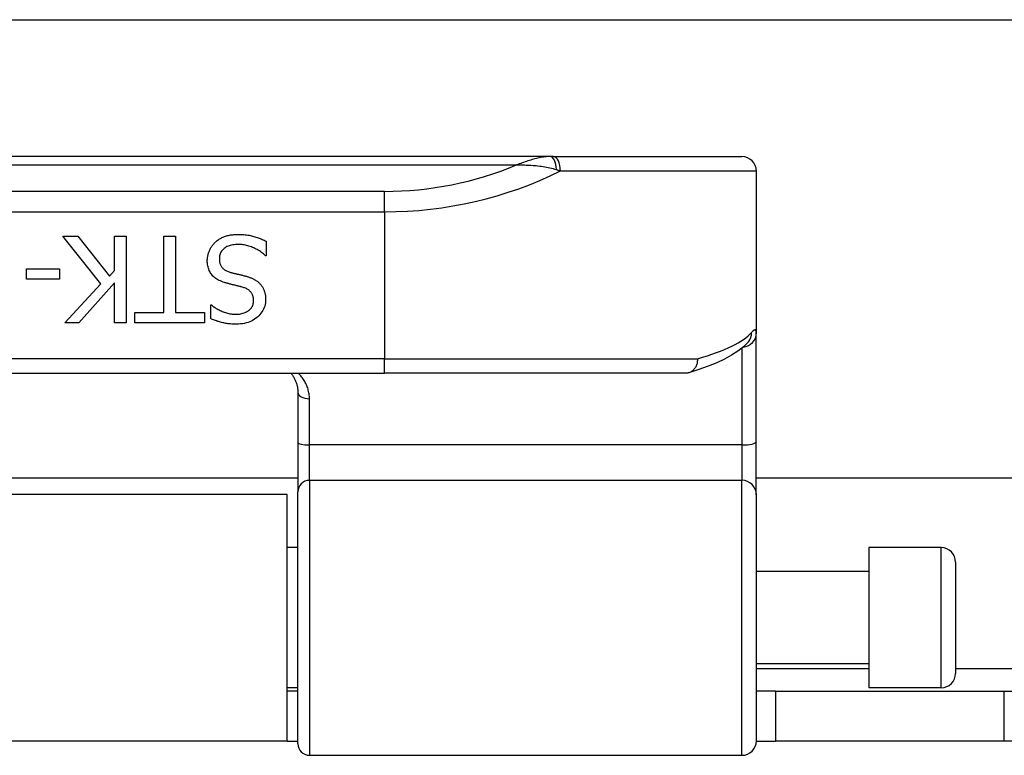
# Model space of a CAD drawing. Header units: inches. Extents: x 14 to 456, y 41 to 215.
# Tile 109 of 256: x 66.3 to 67.64, y 115.94 to 116.94. Entities that reach past the tile are written whole.
import ezdxf

# ---------------------------------------------------------------- set-up
doc = ezdxf.new("R2010")
doc.units = ezdxf.units.IN
doc.header["$MEASUREMENT"] = 0
doc.layers.add('Visible Edges(ANSI)', color=7, linetype='Continuous', lineweight=25)
doc.layers.add('Visible Tangent Edges(ANSI)', color=7, linetype='Continuous', lineweight=25)

msp = doc.modelspace()

# ---------------------------------------------------------------- linework, layer by layer
at = {"layer": 'Visible Edges(ANSI)'}
for p, q in [((62.7297, 116.9375), (108.6657, 116.9375)), ((67.0202, 116.751), (65.0723, 116.751)), ((67.0248, 116.751), (67.0202, 116.751)), ((67.0248, 116.751), (67.2815, 116.751)), ((67.3011, 116.7313), (67.3011, 116.5106)), ((66.4075, 116.5774), (66.3557, 116.6427)), ((66.3557, 116.6427), (66.3761, 116.6427)), ((66.3761, 116.6427), (66.4193, 116.5878)), ((66.4262, 116.5956), (66.4262, 116.6427)), ((66.4262, 116.6427), (66.4419, 116.6427)), ((66.4419, 116.6427), (66.4419, 116.5246)), ((66.4934, 116.6427), (66.5091, 116.6427)), ((66.4934, 116.5386), (66.4934, 116.6427)), ((66.5091, 116.6427), (66.5091, 116.5386)), ((66.633, 116.6357), (66.633, 116.6159)), ((66.633, 116.6159), (66.6318, 116.6159)), ((66.3064, 116.5839), (66.3064, 116.5982)), ((66.3064, 116.5982), (66.3511, 116.5982)), ((66.3511, 116.5982), (66.3511, 116.5839)), ((66.4193, 116.5878), (66.4262, 116.5956)), ((66.3511, 116.5839), (66.3064, 116.5839)), ((66.3586, 116.5246), (66.4075, 116.5774)), ((66.4262, 116.5789), (66.3777, 116.5246)), ((66.4262, 116.5246), (66.4262, 116.5789)), ((66.5573, 116.5302), (66.5573, 116.5489)), ((66.5573, 116.5489), (66.5584, 116.5489)), ((66.4538, 116.5246), (66.4538, 116.5386)), ((66.4538, 116.5386), (66.4934, 116.5386)), ((66.5091, 116.5386), (66.5488, 116.5386)), ((66.5488, 116.5386), (66.5488, 116.5246)), ((66.3777, 116.5246), (66.3586, 116.5246)), ((66.4419, 116.5246), (66.4262, 116.5246)), ((66.5488, 116.5246), (66.4538, 116.5246)), ((67.3011, 116.3624), (67.3011, 116.5106)), ((67.2906, 116.4989), (67.2903, 116.4986)), ((65.2982, 116.4557), (66.7943, 116.4557)), ((67.2052, 116.4557), (66.7943, 116.4557)), ((66.6761, 116.43), (66.6761, 116.3615)), ((66.6761, 116.3615), (66.6761, 116.294)), ((67.3011, 116.2901), (67.3011, 116.3624)), ((66.6761, 116.3125), (65.4163, 116.3125)), ((77.8923, 116.3125), (67.3011, 116.3125)), ((66.6617, 116.2905), (65.4307, 116.2905)), ((66.6617, 115.9545), (66.6617, 116.2905)), ((66.6761, 115.9508), (66.6761, 116.294)), ((67.3011, 116.2901), (67.3011, 115.9547)), ((66.6761, 116.218), (66.6617, 116.218)), ((67.4547, 116.218), (67.4547, 116.027)), ((67.5531, 116.218), (67.4547, 116.218)), ((67.5728, 116.1983), (67.5728, 116.0467)), ((67.4547, 116.1855), (67.3011, 116.1855)), ((67.4547, 116.0595), (67.3011, 116.0595)), ((66.6761, 116.027), (66.6617, 116.027)), ((66.6761, 116.0225), (66.6617, 116.0225)), ((67.3272, 116.0225), (67.3011, 116.0225)), ((67.3272, 116.0225), (67.6392, 116.0225)), ((67.3272, 116.0225), (67.3272, 115.9545)), ((67.5531, 116.027), (67.4547, 116.027)), ((67.6392, 116.0225), (77.5542, 116.0225)), ((66.6617, 115.9545), (65.4307, 115.9545)), ((66.6617, 115.9545), (66.6761, 115.9545)), ((67.3011, 115.9545), (67.3272, 115.9545)), ((67.6392, 115.9545), (67.3272, 115.9545)), ((77.5542, 115.9545), (67.6392, 115.9545)), ((66.6919, 115.935), (67.2815, 115.935))]:
    msp.add_line(p, q, dxfattribs=at)
at = {"layer": 'Visible Edges(ANSI)', "flags": 128}
for points in [[(66.5634, 116.6341), (66.5644, 116.635), (66.5653, 116.6358), (66.5663, 116.6366), (66.5673, 116.6373), (66.5684, 116.638), (66.5694, 116.6387), (66.5705, 116.6393), (66.5716, 116.64), (66.5727, 116.6405), (66.5739, 116.6411), (66.575, 116.6416), (66.5762, 116.6421), (66.5775, 116.6425), (66.5787, 116.6429), (66.5801, 116.6433), (66.5814, 116.6436), (66.5828, 116.6439), (66.5843, 116.6442), (66.5858, 116.6444), (66.5874, 116.6445), (66.589, 116.6447), (66.5907, 116.6448), (66.5925, 116.6448), (66.5942, 116.6448)], [(66.5942, 116.6448), (66.5963, 116.6448), (66.5984, 116.6448), (66.6004, 116.6447), (66.6024, 116.6446), (66.6043, 116.6444), (66.6061, 116.6442), (66.6079, 116.6439), (66.6096, 116.6437), (66.6113, 116.6433), (66.6129, 116.643), (66.6145, 116.6426), (66.6161, 116.6422), (66.6175, 116.6417), (66.619, 116.6412), (66.6205, 116.6408), (66.6219, 116.6403), (66.6234, 116.6397), (66.6248, 116.6392), (66.6262, 116.6387), (66.6276, 116.6381), (66.629, 116.6375), (66.6303, 116.6369), (66.6317, 116.6363), (66.633, 116.6357)], [(66.5527, 116.6091), (66.5527, 116.6102), (66.5528, 116.6114), (66.5529, 116.6125), (66.553, 116.6137), (66.5532, 116.6148), (66.5534, 116.616), (66.5537, 116.6171), (66.5539, 116.6182), (66.5543, 116.6194), (66.5547, 116.6205), (66.5551, 116.6216), (66.5555, 116.6227), (66.556, 116.6238), (66.5565, 116.6249), (66.5571, 116.626), (66.5576, 116.627), (66.5583, 116.628), (66.5589, 116.6289), (66.5596, 116.6299), (66.5603, 116.6308), (66.561, 116.6317), (66.5618, 116.6325), (66.5626, 116.6333), (66.5634, 116.6341)], [(66.5954, 116.6313), (66.5933, 116.6312), (66.5912, 116.6311), (66.5893, 116.6309), (66.5874, 116.6307), (66.5856, 116.6303), (66.584, 116.6299), (66.5824, 116.6294), (66.5809, 116.6289), (66.5794, 116.6282), (66.5781, 116.6275), (66.5769, 116.6267), (66.5757, 116.6258), (66.5746, 116.6249), (66.5737, 116.624), (66.5728, 116.6229), (66.572, 116.6219), (66.5713, 116.6207), (66.5707, 116.6196), (66.5702, 116.6184), (66.5698, 116.6171), (66.5695, 116.6158), (66.5692, 116.6144), (66.5691, 116.613), (66.5691, 116.6115)], [(66.6318, 116.6159), (66.6305, 116.6171), (66.6292, 116.6183), (66.6278, 116.6194), (66.6264, 116.6204), (66.625, 116.6214), (66.6236, 116.6224), (66.6221, 116.6233), (66.6206, 116.6242), (66.6191, 116.625), (66.6175, 116.6258), (66.6159, 116.6265), (66.6143, 116.6272), (66.6127, 116.6279), (66.611, 116.6285), (66.6094, 116.629), (66.6078, 116.6295), (66.6062, 116.6299), (66.6047, 116.6303), (66.6031, 116.6306), (66.6015, 116.6308), (66.6, 116.631), (66.5984, 116.6311), (66.5969, 116.6312), (66.5954, 116.6313)], [(66.5761, 116.5793), (66.5742, 116.5799), (66.5723, 116.5806), (66.5705, 116.5814), (66.5688, 116.5822), (66.5671, 116.5831), (66.5656, 116.584), (66.5642, 116.5849), (66.5628, 116.5859), (66.5616, 116.587), (66.5604, 116.5881), (66.5593, 116.5893), (66.5583, 116.5905), (66.5574, 116.5918), (66.5566, 116.5931), (66.5559, 116.5945), (66.5552, 116.5959), (66.5546, 116.5974), (66.5541, 116.5989), (66.5537, 116.6005), (66.5533, 116.6021), (66.553, 116.6038), (66.5528, 116.6055), (66.5527, 116.6072), (66.5527, 116.6091)], [(66.5691, 116.6115), (66.5691, 116.6104), (66.5692, 116.6093), (66.5693, 116.6082), (66.5694, 116.6071), (66.5697, 116.6061), (66.5699, 116.6051), (66.5702, 116.6042), (66.5706, 116.6033), (66.571, 116.6024), (66.5715, 116.6016), (66.572, 116.6008), (66.5726, 116.6001), (66.5732, 116.5993), (66.5738, 116.5986), (66.5746, 116.598), (66.5753, 116.5974), (66.5762, 116.5968), (66.5771, 116.5962), (66.578, 116.5957), (66.579, 116.5952), (66.5801, 116.5947), (66.5812, 116.5942), (66.5824, 116.5938), (66.5836, 116.5935)], [(66.5836, 116.5935), (66.5845, 116.5932), (66.5854, 116.593), (66.5863, 116.5927), (66.5871, 116.5925), (66.588, 116.5923), (66.5888, 116.592), (66.5897, 116.5918), (66.5905, 116.5916), (66.5913, 116.5914), (66.5921, 116.5912), (66.5928, 116.591), (66.5936, 116.5909), (66.5944, 116.5907), (66.5952, 116.5905), (66.596, 116.5903), (66.5969, 116.5901), (66.5978, 116.5899), (66.5987, 116.5896), (66.5997, 116.5894), (66.6007, 116.5892), (66.6017, 116.5889), (66.6027, 116.5886), (66.6038, 116.5884), (66.6049, 116.5881)], [(66.6049, 116.5881), (66.606, 116.5878), (66.607, 116.5875), (66.6079, 116.5872), (66.6089, 116.5869), (66.6098, 116.5866), (66.6108, 116.5863), (66.6117, 116.5859), (66.6125, 116.5856), (66.6134, 116.5852), (66.6143, 116.5848), (66.6151, 116.5844), (66.6159, 116.584), (66.6167, 116.5836), (66.6175, 116.5832), (66.6183, 116.5827), (66.619, 116.5822), (66.6197, 116.5817), (66.6205, 116.5812), (66.6212, 116.5807), (66.6219, 116.5801), (66.6225, 116.5795), (66.6232, 116.5789), (66.6238, 116.5783), (66.6245, 116.5777)], [(66.6004, 116.5731), (66.5995, 116.5733), (66.5986, 116.5735), (66.5977, 116.5738), (66.5968, 116.574), (66.5958, 116.5742), (66.5948, 116.5745), (66.5938, 116.5748), (66.5927, 116.575), (66.5916, 116.5753), (66.5905, 116.5756), (66.5893, 116.5758), (66.5882, 116.5761), (66.587, 116.5764), (66.5858, 116.5767), (66.5847, 116.577), (66.5836, 116.5772), (66.5826, 116.5775), (66.5815, 116.5778), (66.5806, 116.578), (66.5796, 116.5783), (66.5787, 116.5785), (66.5778, 116.5788), (66.577, 116.579), (66.5761, 116.5793)], [(66.6158, 116.5547), (66.6157, 116.5559), (66.6157, 116.5571), (66.6155, 116.5582), (66.6153, 116.5593), (66.6151, 116.5604), (66.6148, 116.5614), (66.6144, 116.5624), (66.614, 116.5633), (66.6135, 116.5642), (66.613, 116.565), (66.6124, 116.5658), (66.6118, 116.5666), (66.6111, 116.5673), (66.6104, 116.568), (66.6096, 116.5687), (66.6088, 116.5693), (66.6079, 116.5699), (66.6069, 116.5704), (66.606, 116.571), (66.6049, 116.5715), (66.6039, 116.5719), (66.6027, 116.5723), (66.6016, 116.5727), (66.6004, 116.5731)], [(66.6245, 116.5777), (66.6251, 116.577), (66.6256, 116.5763), (66.6262, 116.5756), (66.6267, 116.5749), (66.6272, 116.5742), (66.6277, 116.5734), (66.6282, 116.5726), (66.6286, 116.5718), (66.629, 116.571), (66.6294, 116.5702), (66.6298, 116.5693), (66.6301, 116.5685), (66.6304, 116.5676), (66.6307, 116.5667), (66.631, 116.5657), (66.6312, 116.5648), (66.6314, 116.5638), (66.6316, 116.5628), (66.6318, 116.5618), (66.6319, 116.5607), (66.632, 116.5597), (66.6321, 116.5586), (66.6321, 116.5575), (66.6321, 116.5563)], [(66.5914, 116.5361), (66.5931, 116.5362), (66.5949, 116.5363), (66.5966, 116.5364), (66.5982, 116.5367), (66.5997, 116.537), (66.6012, 116.5374), (66.6027, 116.5379), (66.6041, 116.5384), (66.6054, 116.539), (66.6067, 116.5397), (66.6079, 116.5404), (66.609, 116.5412), (66.6101, 116.5421), (66.6111, 116.543), (66.612, 116.544), (66.6128, 116.545), (66.6135, 116.5461), (66.6141, 116.5472), (66.6146, 116.5483), (66.615, 116.5495), (66.6153, 116.5507), (66.6156, 116.552), (66.6157, 116.5533), (66.6158, 116.5547)], [(66.6321, 116.5563), (66.6321, 116.554), (66.6318, 116.5517), (66.6314, 116.5494), (66.6309, 116.5473), (66.6302, 116.5452), (66.6293, 116.5431), (66.6283, 116.5411), (66.6272, 116.5392), (66.6258, 116.5374), (66.6244, 116.5356), (66.6227, 116.5339), (66.6209, 116.5322), (66.619, 116.5307), (66.617, 116.5293), (66.615, 116.528), (66.6128, 116.5268), (66.6105, 116.5258), (66.6082, 116.525), (66.6058, 116.5242), (66.6033, 116.5236), (66.6007, 116.5231), (66.598, 116.5228), (66.5953, 116.5226), (66.5924, 116.5225)], [(66.5584, 116.5489), (66.5594, 116.5481), (66.5604, 116.5473), (66.5615, 116.5464), (66.5625, 116.5456), (66.5637, 116.5449), (66.5649, 116.5441), (66.5661, 116.5434), (66.5674, 116.5426), (66.5687, 116.5419), (66.57, 116.5413), (66.5714, 116.5406), (66.5729, 116.5399), (66.5744, 116.5393), (66.5758, 116.5388), (66.5773, 116.5383), (66.5789, 116.5378), (66.5804, 116.5374), (66.5819, 116.5371), (66.5835, 116.5368), (66.585, 116.5365), (66.5866, 116.5364), (66.5882, 116.5362), (66.5898, 116.5361), (66.5914, 116.5361)], [(66.5924, 116.5225), (66.5908, 116.5225), (66.5891, 116.5226), (66.5875, 116.5227), (66.5859, 116.5227), (66.5843, 116.5229), (66.5827, 116.523), (66.5812, 116.5232), (66.5796, 116.5234), (66.5781, 116.5236), (66.5766, 116.5239), (66.5751, 116.5242), (66.5737, 116.5245), (66.5722, 116.5248), (66.5708, 116.5252), (66.5693, 116.5256), (66.5679, 116.526), (66.5665, 116.5264), (66.5652, 116.5269), (66.5638, 116.5274), (66.5625, 116.5279), (66.5611, 116.5284), (66.5598, 116.529), (66.5586, 116.5296), (66.5573, 116.5302)], [(67.2903, 116.4986), (67.2837, 116.4918), (67.276, 116.4857), (67.2674, 116.4801), (67.2578, 116.4749), (67.2472, 116.4699), (67.2356, 116.4652), (67.2229, 116.4607), (67.2091, 116.4563)], [(67.2209, 116.4754), (67.2209, 116.4741), (67.2208, 116.4729), (67.2207, 116.4716), (67.2205, 116.4703), (67.2203, 116.4691), (67.2199, 116.4679), (67.2195, 116.4667), (67.2191, 116.4656), (67.2186, 116.4645), (67.218, 116.4634), (67.2173, 116.4625), (67.2166, 116.4615), (67.2159, 116.4606), (67.2151, 116.4598), (67.2142, 116.4591), (67.2133, 116.4584), (67.2124, 116.4578), (67.2114, 116.4572), (67.2104, 116.4568), (67.2094, 116.4564), (67.2084, 116.4561), (67.2073, 116.4559), (67.2062, 116.4558), (67.2052, 116.4557)], [(66.6665, 116.4557), (66.6673, 116.4549), (66.668, 116.454), (66.6687, 116.4531), (66.6693, 116.4521), (66.6699, 116.4512), (66.6705, 116.4502), (66.6711, 116.4492), (66.6716, 116.4482), (66.6722, 116.4472), (66.6726, 116.4462), (66.6731, 116.4451), (66.6735, 116.4441), (66.6739, 116.443), (66.6743, 116.4419), (66.6746, 116.4407), (66.6749, 116.4396), (66.6752, 116.4384), (66.6755, 116.4373), (66.6757, 116.4361), (66.6758, 116.4349), (66.676, 116.4337), (66.6761, 116.4324), (66.6761, 116.4312), (66.6761, 116.43)]]:
    msp.add_lwpolyline(points, dxfattribs=at)
at = {"layer": 'Visible Edges(ANSI)'}
for centre, radius, start, end in [((67.2815, 116.7313), 0.0197, 0, 90), ((67.5531, 116.1983), 0.0197, 0, 90), ((67.5531, 116.0467), 0.0197, 270, 0), ((66.6919, 115.9508), 0.0157, 180, 270), ((67.2815, 115.9547), 0.0197, 270, 0)]:
    msp.add_arc(centre, radius, start, end, dxfattribs=at)
at = {"layer": 'Visible Tangent Edges(ANSI)'}
for p, q in [((65.1183, 116.7395), (66.9741, 116.7395)), ((67.3011, 116.7313), (67.0342, 116.7313)), ((66.7943, 116.7035), (65.2982, 116.7035)), ((66.7943, 116.6756), (66.7943, 116.7035)), ((65.2982, 116.6756), (66.7943, 116.6756)), ((66.7943, 116.6756), (66.7943, 116.4754)), ((67.2815, 116.4899), (67.2815, 116.358)), ((66.7943, 116.4754), (65.2982, 116.4754)), ((66.7943, 116.4557), (66.7943, 116.4754)), ((66.7943, 116.4754), (67.2209, 116.4754)), ((66.6919, 116.358), (66.6919, 116.4208)), ((66.6919, 116.3098), (66.6919, 116.358)), ((67.2815, 116.358), (66.6919, 116.358)), ((67.2815, 116.358), (67.2815, 116.3098)), ((66.6919, 116.3098), (66.6919, 115.935)), ((66.6919, 116.3098), (67.2815, 116.3098)), ((67.2815, 115.935), (67.2815, 116.3098)), ((67.5531, 116.027), (67.5531, 116.218)), ((67.3011, 116.0535), (67.4547, 116.0535)), ((67.5728, 116.0535), (77.6206, 116.0535)), ((67.6392, 115.9545), (67.6392, 116.0225))]:
    msp.add_line(p, q, dxfattribs=at)
at = {"layer": 'Visible Tangent Edges(ANSI)', "flags": 128}
for points in [[(67.0202, 116.751), (67.0183, 116.751), (67.0165, 116.7509), (67.0146, 116.7507), (67.0128, 116.7505), (67.0109, 116.7503), (67.009, 116.75), (67.0071, 116.7496), (67.0052, 116.7492), (67.0033, 116.7488), (67.0014, 116.7483), (66.9994, 116.7478), (66.9975, 116.7473), (66.9956, 116.7468), (66.9936, 116.7462), (66.9917, 116.7456), (66.9897, 116.745), (66.9878, 116.7444), (66.9858, 116.7437), (66.9839, 116.7431), (66.9819, 116.7424), (66.98, 116.7417), (66.978, 116.741), (66.9761, 116.7402), (66.9741, 116.7395)], [(66.9741, 116.7395), (66.9764, 116.7395), (66.9786, 116.7395), (66.9808, 116.7396), (66.9831, 116.7395), (66.9853, 116.7395), (66.9876, 116.7394), (66.9899, 116.7394), (66.9921, 116.7393), (66.9944, 116.7391), (66.9967, 116.739), (66.999, 116.7388), (67.0012, 116.7386), (67.0035, 116.7384), (67.0058, 116.7381), (67.0081, 116.7378), (67.0104, 116.7375), (67.0127, 116.7371), (67.0149, 116.7367), (67.0172, 116.7363), (67.0195, 116.7358), (67.0217, 116.7352), (67.024, 116.7346), (67.0262, 116.734), (67.0285, 116.7333)], [(67.0285, 116.7333), (67.0287, 116.7332), (67.029, 116.7331), (67.0292, 116.733), (67.0294, 116.7329), (67.0297, 116.7329), (67.0299, 116.7328), (67.0302, 116.7327), (67.0304, 116.7326), (67.0306, 116.7325), (67.0309, 116.7325), (67.0311, 116.7324), (67.0313, 116.7323), (67.0316, 116.7322), (67.0318, 116.7321), (67.0321, 116.7321), (67.0323, 116.732), (67.0325, 116.7319), (67.0328, 116.7318), (67.033, 116.7317), (67.0332, 116.7317), (67.0335, 116.7316), (67.0337, 116.7315), (67.0339, 116.7314), (67.0342, 116.7313)], [(67.3011, 116.5106), (67.3011, 116.5112), (67.3011, 116.5118), (67.301, 116.5123), (67.301, 116.5128), (67.3009, 116.5133), (67.3007, 116.5136), (67.3006, 116.514), (67.3004, 116.5142), (67.3002, 116.5145), (67.3, 116.5146), (67.2998, 116.5147), (67.2995, 116.5148), (67.2992, 116.5148), (67.2989, 116.5147), (67.2986, 116.5146), (67.2982, 116.5144), (67.2979, 116.5142), (67.2975, 116.514), (67.297, 116.5136), (67.2966, 116.5133), (67.2961, 116.5128), (67.2956, 116.5123), (67.2951, 116.5118), (67.2946, 116.5112)], [(66.6919, 116.4208), (66.6919, 116.4225), (66.6918, 116.4242), (66.6916, 116.4259), (66.6914, 116.4276), (66.6911, 116.4292), (66.6908, 116.4308), (66.6904, 116.4324), (66.69, 116.434), (66.6895, 116.4356), (66.689, 116.4371), (66.6884, 116.4386), (66.6877, 116.4401), (66.6871, 116.4415), (66.6863, 116.4429), (66.6856, 116.4443), (66.6848, 116.4457), (66.6839, 116.4471), (66.683, 116.4484), (66.6821, 116.4497), (66.6811, 116.451), (66.68, 116.4522), (66.679, 116.4534), (66.6778, 116.4546), (66.6767, 116.4557)]]:
    msp.add_lwpolyline(points, dxfattribs=at)
at = {"layer": 'Visible Tangent Edges(ANSI)'}
msp.add_arc((66.7943, 117.171), 0.4675, 270, 292.6293, dxfattribs=at)
for centre, major_axis, ratio, start_param, end_param in [((67.0202, 116.7313), (0, 0.0197), 0.424063, 4.811348, 6.283185), ((67.0248, 116.7313), (0, 0.0197), 0.473287, 4.712389, 6.283185), ((66.7943, 117.1432), (0.5069, 0), 0.92233, 4.712389, 5.205407), ((66.7943, 116.5263), (-0.5069, 0), 0.185803, 2.571119, 2.980904), ((67.2815, 116.5106), (0.0197, 0), 0.97851, 4.801402, 6.283185), ((67.2752, 116.5112), (0.0151, -0.0126), 0.969622, 0, 0.712995), ((66.6919, 116.43), (-0.0157, 0), 0.580671, 0, 1.570796), ((66.6919, 116.3615), (-0.0157, 0), 0.225879, 0, 1.570796), ((67.2815, 116.3624), (0.0197, 0), 0.225879, 4.712389, 6.283185), ((66.6919, 116.294), (-0.0157, 0), 0.998608, 4.712389, 6.283185), ((67.2815, 116.2901), (0.0197, 0), 0.998608, 0, 1.570796)]:
    msp.add_ellipse(centre, major_axis=major_axis, ratio=ratio, start_param=start_param, end_param=end_param, dxfattribs=at)

doc.saveas('drawing.dxf')
